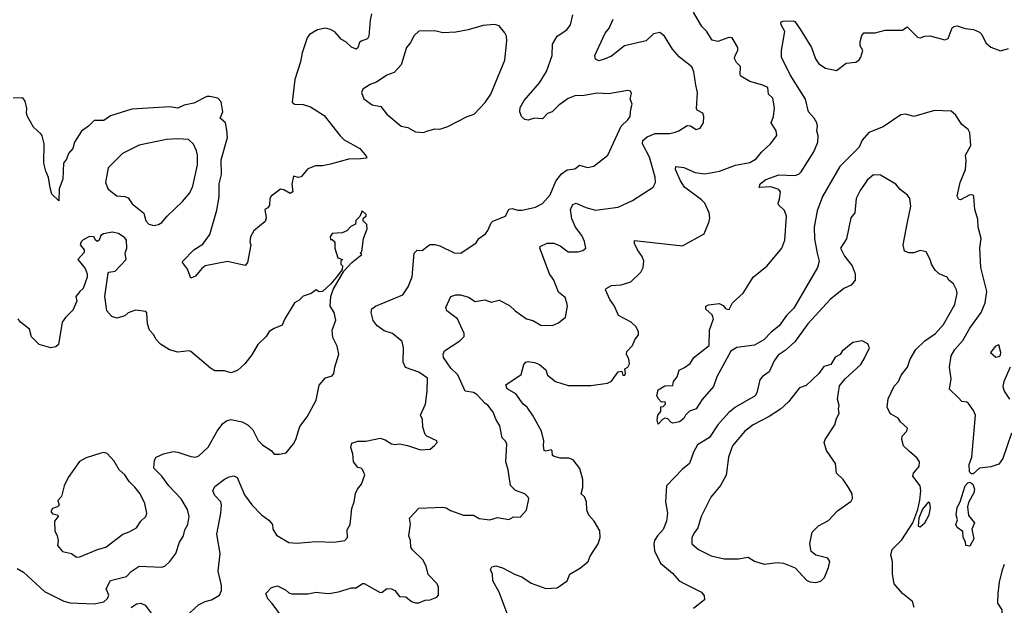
# Model space of a CAD drawing. Extents: x 1839239 to 1929705, y 762242 to 910352.
# Tile 39 of 256: x 1854721 to 1860849, y 792512 to 796158. Entities that reach past the tile are written whole.
import ezdxf

# ---------------------------------------------------------------- set-up
doc = ezdxf.new("R2010")
doc.units = 0

msp = doc.modelspace()

# ---------------------------------------------------------------- linework, layer by layer
at = {"layer": '0CON10XD'}
for points in [[(1856910.8, 796195), (1856902.1, 796155), (1856894.5, 796055), (1856885, 796038.6), (1856845.5, 796024.5), (1856835.7, 796015), (1856825, 795983.3), (1856815.6, 795974.4), (1856785, 795986.7), (1856750.5, 796020.5), (1856723.6, 796033.6), (1856681.4, 796081.4), (1856655, 796096.7), (1856625, 796104.4), (1856575, 796094.4), (1856524.2, 796065), (1856510, 796045), (1856478.3, 795951.7), (1856468.1, 795895), (1856432.2, 795785), (1856416, 795645), (1856431.5, 795631.5), (1856485, 795629.1), (1856530, 795615), (1856615, 795560.6), (1856714.6, 795434.6), (1856740.6, 795410.6), (1856838, 795355), (1856880, 795305), (1856880, 795295), (1856825, 795288.6), (1856775, 795291.9), (1856655, 795257.5), (1856605, 795248.1), (1856562.4, 795247.6), (1856515, 795230), (1856471.7, 795178.3), (1856455, 795176), (1856425, 795183.3), (1856414.5, 795134.5), (1856420.8, 795085), (1856405, 795075.8), (1856365, 795098.9), (1856345, 795102), (1856285, 795058), (1856277.5, 795045), (1856275, 795002.5), (1856265, 794986.7), (1856247.5, 794975), (1856255.7, 794924.3), (1856248.5, 794901.5), (1856177.5, 794842.5), (1856158, 794805), (1856153.8, 794775), (1856160, 794755), (1856138, 794645), (1856125, 794627.5), (1856015, 794651.4), (1855875.6, 794624.4), (1855855, 794609.2), (1855815, 794561.2), (1855785, 794547.5), (1855765.6, 794605), (1855733.8, 794645), (1855736.7, 794655), (1855805.6, 794724.4), (1855860.7, 794759.3), (1855905, 794820), (1855947.4, 794972.6), (1855961.8, 795055), (1855962.1, 795135), (1855976.3, 795193.7), (1855974.7, 795285), (1856013.5, 795425), (1856010.5, 795469.5), (1856001.3, 795515), (1855969.2, 795545), (1855985.3, 795585), (1855975, 795645.8), (1855955, 795669.4), (1855905, 795680.4), (1855885, 795678.5), (1855805, 795637.5), (1855745, 795625.3), (1855705, 795607.1), (1855655, 795615.4), (1855418.7, 795601.3), (1855285, 795559.5), (1855245, 795530.8), (1855185, 795530), (1855149.2, 795495), (1855105.4, 795464.6), (1855062.5, 795395), (1855052, 795355), (1855024.7, 795325.3), (1855011.3, 795288.7), (1854992.5, 795265), (1854989.2, 795165), (1854966.5, 795105), (1854965, 795030), (1854921.2, 795071.2), (1854910.8, 795110.8), (1854899.2, 795175), (1854882.5, 795215), (1854871.4, 795265), (1854872.9, 795385), (1854860, 795435), (1854855.5, 795445.5), (1854807.7, 795487.7), (1854770, 795555), (1854763.3, 795575), (1854766.2, 795605), (1854755, 795650), (1854740.7, 795670.7), (1854679.3, 795669.3)], [(1857761.9, 792445), (1857704.5, 792594.5), (1857666, 792665), (1857663.8, 792705), (1857651.2, 792735), (1857658.3, 792751.7), (1857685, 792757.1), (1857725, 792745.6), (1857805, 792703.8), (1857845, 792690), (1857905, 792650), (1857995, 792617.5), (1858065, 792620.4), (1858128.6, 792665), (1858145, 792706), (1858211.2, 792745), (1858258, 792785), (1858271.7, 792818.3), (1858321.5, 792895), (1858334.4, 792935), (1858332, 792975), (1858295.8, 793035), (1858262, 793072), (1858251.1, 793105), (1858248.9, 793155), (1858235, 793188), (1858216, 793205), (1858225.6, 793245), (1858225.6, 793295), (1858206.1, 793363.9), (1858165, 793418), (1858137.8, 793427.8), (1858085, 793426.9), (1858047.4, 793437.4), (1858037.5, 793445), (1858035, 793473.3), (1858028.8, 793478.8), (1857995, 793470.8), (1857985.8, 793475.8), (1857980, 793505), (1857983.1, 793535), (1857968, 793595), (1857915, 793694.3), (1857878.4, 793745), (1857853.3, 793765), (1857808.7, 793828.7), (1857755, 793860), (1857746.2, 793885), (1857841.2, 793948.8), (1857859.4, 794010.6), (1857870, 794025), (1857885, 794030.5), (1857925, 794023.5), (1857955, 794010.9), (1857995, 793977.1), (1858005.7, 793945), (1858055, 793904.4), (1858135, 793881.1), (1858275, 793879.5), (1858380, 793895), (1858403.2, 793906.8), (1858445, 793966), (1858469.2, 793969.2), (1858475, 793943.8), (1858486.9, 793945), (1858491.4, 793955), (1858486.7, 793983.3), (1858505.8, 793995), (1858515.8, 794015), (1858511.2, 794045), (1858497.1, 794075), (1858499.1, 794090.9), (1858535, 794129.2), (1858549.4, 794165), (1858572.5, 794195), (1858571.4, 794215), (1858557.5, 794245), (1858525.4, 794275.4), (1858446.6, 794316.6), (1858422.5, 794375), (1858392.9, 794415), (1858366.7, 794475), (1858370, 794485), (1858405, 794502.5), (1858465, 794507.8), (1858523.3, 794525), (1858585.7, 794585), (1858600.6, 794615), (1858605.5, 794655), (1858595, 794684), (1858566.4, 794725), (1858548, 794765), (1858547, 794783), (1858845, 794750), (1858980, 794825), (1859011.2, 794901.2), (1859016, 794925), (1859012.5, 794955), (1858985.6, 795015), (1858965, 795037.1), (1858859.2, 795115), (1858832.4, 795155), (1858803.3, 795225), (1858805, 795243.3), (1858855, 795236.5), (1858925, 795205.6), (1858985, 795197.8), (1859076.2, 795213.8), (1859175, 795251.4), (1859265, 795268.6), (1859305, 795291.4), (1859337.4, 795332.6), (1859393.8, 795385), (1859433.6, 795436.4), (1859428.8, 795465), (1859397.1, 795515), (1859411.9, 795555), (1859417.9, 795607.9), (1859408.8, 795668.8), (1859382, 795695), (1859376.2, 795735), (1859345, 795750.8), (1859265, 795771.9), (1859208.8, 795805), (1859204.2, 795815), (1859206.4, 795866.4), (1859181.7, 795891.7), (1859170, 795915), (1859173.3, 795935), (1859190, 795965), (1859190, 795985), (1859155, 796043.8), (1859135, 796047.5), (1859065, 796021.1), (1859030.2, 796030.2), (1858995.2, 796085.2), (1858966.2, 796116.2), (1858915, 796204.2)], [(1855725, 792416.2), (1855834.5, 792515.5), (1855874.5, 792535.5), (1855915, 792545.8), (1855964.3, 792575.7), (1855977.1, 792605), (1855976.9, 792635), (1855956.5, 792725), (1855969.1, 792835), (1855947.8, 792955), (1855973.5, 793085), (1855977.3, 793135), (1855973.3, 793155), (1855935.6, 793195), (1855923.8, 793225), (1855935, 793251.2), (1855995, 793297.1), (1856025, 793312), (1856052.7, 793317.3), (1856075, 793307.1), (1856120.2, 793200.2), (1856165, 793138), (1856225.7, 793075.7), (1856271.2, 793041.2), (1856293.8, 793015), (1856296.2, 792985), (1856319.4, 792949.4), (1856395, 792902.2), (1856445, 792898.9), (1856565, 792908.6), (1856675, 792905.8), (1856745, 792916), (1856762, 792935), (1856757.9, 792982.1), (1856777.9, 793015), (1856787.5, 793115), (1856802, 793155), (1856811.7, 793208.3), (1856823.8, 793235), (1856848.8, 793265), (1856868.8, 793325), (1856855, 793356.7), (1856845, 793365.8), (1856825, 793370.8), (1856798.6, 793405), (1856794.4, 793455), (1856780.8, 793495), (1856788.8, 793521.2), (1856825.6, 793534.4), (1856875, 793534.5), (1856965, 793552.5), (1856995, 793542), (1857035, 793517.1), (1857055, 793512.9), (1857085, 793516.9), (1857135, 793507.5), (1857215, 793479.2), (1857275, 793483.3), (1857303.3, 793506.7), (1857320, 793525), (1857316.7, 793535), (1857254.3, 793564.3), (1857244, 793575), (1857230.6, 793620.6), (1857227.6, 793667.6), (1857216, 793695), (1857246.5, 793765), (1857257.8, 793845), (1857258.8, 793925), (1857205, 793963.3), (1857121.8, 793991.8), (1857106.9, 794025), (1857110, 794115), (1857100.8, 794155), (1857042, 794205), (1856990.2, 794220.2), (1856945, 794251.4), (1856920.9, 794285), (1856909.2, 794335), (1856912.7, 794357.3), (1856936.2, 794375), (1857105, 794445.6), (1857139.1, 794495), (1857163.3, 794556.7), (1857175.6, 794705), (1857195, 794721.9), (1857225, 794720), (1857272.5, 794757.5), (1857305, 794757.5), (1857335, 794749.2), (1857425, 794706.2), (1857465.5, 794704.5), (1857561.4, 794768.6), (1857579.2, 794795), (1857619.2, 794825), (1857634.5, 794845.5), (1857655, 794893.8), (1857665, 794902.5), (1857745, 794934), (1857765, 794978.8), (1857785, 794982.9), (1857822, 794972), (1857848.9, 794971.1), (1857930.3, 794989.7), (1857975, 795014.3), (1858023.1, 795066.9), (1858057.6, 795152.4), (1858091.8, 795198.2), (1858127.8, 795222.2), (1858175, 795230), (1858205, 795252.5), (1858255, 795238), (1858295, 795246.2), (1858381.2, 795315), (1858464.4, 795495), (1858505.9, 795534.1), (1858519.2, 795555), (1858525, 795600), (1858531.7, 795631.7), (1858520, 795665), (1858527.7, 795697.7), (1858522, 795712), (1858505, 795717.1), (1858384.6, 795695.4), (1858315, 795700.9), (1858233.7, 795686.3), (1858175, 795684.5), (1858135, 795666.5), (1858076.9, 795625), (1858035.7, 795585), (1858005, 795572.9), (1857975, 795540.8), (1857924.2, 795544.2), (1857885, 795531.4), (1857865, 795535.7), (1857844.6, 795554.6), (1857834.4, 795585), (1857835, 795610), (1857861.4, 795655), (1857955, 795764.3), (1858000.4, 795835), (1858034, 795935), (1858036.1, 796005), (1858065.6, 796055), (1858126.5, 796093.5), (1858149.2, 796125), (1858162.7, 796187.3)], [(1856355.5, 792435), (1856292.5, 792522.5), (1856265, 792551.2), (1856252.5, 792585), (1856287, 792623), (1856325, 792633.8), (1856375, 792608), (1856395, 792590), (1856415, 792583.8), (1856515, 792584.2), (1856565, 792594.2), (1856598.6, 792588.6), (1856644.1, 792585.9), (1856705, 792596.2), (1856785, 792620.8), (1856815, 792620.8), (1856855, 792648), (1856865, 792648), (1856965, 792592.2), (1856976.1, 792593.9), (1857005, 792617.5), (1857035, 792614.2), (1857055, 792604.2), (1857085, 792565.8), (1857125, 792563.8), (1857160, 792535), (1857185, 792528), (1857205, 792528), (1857245, 792544), (1857275, 792545.8), (1857316.9, 792563.1), (1857326.7, 792575), (1857326.7, 792625), (1857320, 792645), (1857263.9, 792703.9), (1857250.8, 792755), (1857229.2, 792795), (1857165, 792856.2), (1857155, 792873.3), (1857154, 792915), (1857142, 792945), (1857153.9, 793016.1), (1857147.5, 793055), (1857205, 793116.2), (1857355, 793122.5), (1857375, 793119.2), (1857401.2, 793101.2), (1857483.5, 793073.5), (1857545, 793072.5), (1857581.3, 793051.3), (1857646.4, 793043.6), (1857695, 793058.5), (1857765, 793046.7), (1857795, 793062), (1857835, 793061.2), (1857876, 793105), (1857888.8, 793175), (1857885.8, 793185.8), (1857865, 793206.7), (1857806.4, 793226.4), (1857775, 793257.5), (1857761.4, 793355), (1857745.6, 793405), (1857752.2, 793515), (1857745, 793533.8), (1857724.4, 793555), (1857708.6, 793628.6), (1857685.7, 793665.7), (1857667.1, 793715), (1857635, 793757.5), (1857617.5, 793767.5), (1857566.2, 793825), (1857545, 793836.7), (1857494, 793845), (1857447.3, 793947.3), (1857405, 793988.1), (1857359.4, 794055), (1857357.1, 794075), (1857364.4, 794095.6), (1857460.7, 794159.3), (1857487.5, 794185), (1857486.7, 794205), (1857445, 794295.8), (1857378.8, 794345), (1857372, 794365), (1857403.3, 794435), (1857435, 794445.7), (1857464.3, 794445.7), (1857515, 794431.1), (1857555, 794402.2), (1857615, 794414), (1857655, 794398.1), (1857705, 794411.2), (1857768.9, 794378.9), (1857804, 794345), (1857875, 794295.8), (1857915, 794284), (1857965, 794256), (1858036.1, 794253.9), (1858075, 794271.2), (1858118, 794305), (1858129.5, 794375), (1858126.9, 794395), (1858115, 794428), (1858075, 794461.2), (1858045.6, 794535), (1858018.1, 794575), (1857958.8, 794735), (1857960, 794745), (1858004.6, 794765.4), (1858045, 794766.5), (1858085, 794750), (1858135, 794712.2), (1858196.8, 794713.2), (1858225, 794720), (1858243.3, 794735), (1858235, 794776.7), (1858219.4, 794815), (1858180.9, 794865), (1858156.9, 794916.9), (1858149.3, 794975), (1858162.9, 795007.1), (1858185, 795015.6), (1858245, 794989.3), (1858305, 794972.3), (1858445, 794991.5), (1858535, 795032.5), (1858663.8, 795115), (1858677.1, 795145), (1858676.4, 795176.4), (1858641.4, 795301.4), (1858596.9, 795385), (1858598.6, 795405), (1858625, 795428.9), (1858675, 795449.6), (1858765, 795449.5), (1858794.5, 795455.5), (1858823.5, 795466.5), (1858875, 795498.8), (1858895, 795496.7), (1858930, 795475), (1858955, 795482.5), (1858977.5, 795515), (1858978.8, 795555), (1858972.5, 795575), (1858937.5, 795595), (1858933.3, 795605), (1858939.4, 795705), (1858929.7, 795750.3), (1858916.8, 795833.2), (1858904.2, 795865), (1858828, 795925), (1858784.4, 795974.4), (1858734, 796055), (1858705, 796077.5), (1858665, 796070), (1858620, 796025), (1858484.7, 795995.3), (1858405, 795931.2), (1858355, 795908.8), (1858325, 795901.2), (1858305, 795912.5), (1858301.2, 795935), (1858365, 796073.3), (1858390, 796105), (1858415, 796160)], [(1860892.9, 793582.9), (1860839.5, 793425), (1860815, 793390.8), (1860765, 793374.3), (1860695, 793365.7), (1860655, 793331.2), (1860645, 793330.8), (1860631.9, 793341.9), (1860630.8, 793389.2), (1860645.7, 793434.3), (1860668.5, 793695), (1860656.5, 793725), (1860625, 793768.8), (1860615, 793776.2), (1860585, 793781.2), (1860564.5, 793804.5), (1860507.5, 793857.5), (1860518.9, 793921.1), (1860508.5, 793995), (1860517.1, 794065), (1860541.3, 794105), (1860589.6, 794160.4), (1860635, 794237.1), (1860705, 794334.3), (1860730.4, 794395), (1860740, 794465), (1860703.2, 794615), (1860695.4, 794735), (1860705.3, 794795), (1860686.9, 794865), (1860683.3, 794915), (1860664.5, 794975), (1860659.4, 795055), (1860654.2, 795064.2), (1860635, 795067.1), (1860575, 795036.2), (1860565, 795037.5), (1860555, 795060), (1860573.3, 795145), (1860606.7, 795225), (1860610.9, 795280.9), (1860606.7, 795315), (1860640, 795375), (1860635, 795452.5), (1860624.2, 795474.2), (1860583.8, 795505), (1860544.2, 795565), (1860517.5, 795587.5), (1860415, 795592.2), (1860285, 795555.7), (1860235, 795570), (1860205, 795565.7), (1860095, 795490), (1860005.3, 795454.7), (1859963.2, 795406.8), (1859945, 795363.5), (1859825, 795244.6), (1859717.9, 795057.9), (1859685, 794968), (1859665.4, 794865), (1859667, 794793), (1859683.7, 794703.7), (1859696.2, 794655), (1859686.5, 794615), (1859538.7, 794361.3), (1859493.3, 794316.7), (1859447.9, 794252.1), (1859397, 794213), (1859351.1, 794165), (1859295, 794130.8), (1859185, 794117.8), (1859146.6, 794093.4), (1859059.2, 793935), (1859038, 793875), (1858967.5, 793792.5), (1858930, 793735), (1858888.9, 793721.1), (1858863.9, 793696.1), (1858853.3, 793675), (1858827.5, 793655), (1858785, 793646.7), (1858772.3, 793652.3), (1858755, 793672.5), (1858735, 793676.7), (1858720.7, 793669.3), (1858695, 793640), (1858687.5, 793665), (1858693.3, 793695), (1858711.7, 793718.3), (1858711.7, 793748.3), (1858725, 793750), (1858740, 793765), (1858738.3, 793778.3), (1858715, 793777.5), (1858696.4, 793796.4), (1858686.7, 793815), (1858695, 793852.5), (1858735, 793877.5), (1858785, 793880), (1858790, 793905), (1858812, 793935), (1858824.1, 793975.9), (1858858.3, 793991.7), (1858892.8, 794017.2), (1858916.2, 794055), (1859011.1, 794128.9), (1859013.3, 794225), (1859038.8, 794295), (1859031.1, 794321.1), (1858992, 794355), (1858991.2, 794375), (1859007, 794383), (1859075, 794390.8), (1859098.6, 794378.6), (1859115, 794356.7), (1859136.1, 794353.9), (1859156.1, 794393.9), (1859223.8, 794455), (1859285, 794554), (1859371.9, 794625), (1859465, 794734.3), (1859481.8, 794785), (1859492.2, 794935), (1859480.5, 794970.5), (1859443.5, 795005), (1859440.9, 795015), (1859449.1, 795040.9), (1859455.4, 795085), (1859445, 795099.5), (1859395, 795116.9), (1859323.3, 795113.3), (1859328.9, 795135), (1859365, 795162.3), (1859445, 795191.5), (1859545, 795186.9), (1859569.4, 795195), (1859585, 795210.6), (1859662.9, 795335), (1859688, 795395), (1859689.6, 795435), (1859681.8, 795465), (1859686.7, 795495), (1859681.5, 795515), (1859665.4, 795545), (1859630.2, 795585), (1859612.3, 795662.3), (1859515, 795814.5), (1859462.2, 795925), (1859461.1, 795965), (1859482.5, 796085), (1859460, 796125), (1859457.5, 796142.5), (1859471.2, 796148.8), (1859535, 796151.4), (1859545, 796145.7), (1859577.9, 796097.9), (1859648.6, 795985), (1859674.6, 795914.6), (1859695, 795882.5), (1859735, 795855.7), (1859805, 795841.2), (1859865, 795888), (1859925, 795894), (1859945, 795908), (1859956.4, 795925), (1859967.3, 795965), (1859951.9, 795995), (1859951.1, 796018.9), (1859961.2, 796058.8), (1859975, 796076.2), (1860045, 796075.4), (1860107.7, 796092.3), (1860215, 796092.9), (1860245, 796113.3), (1860309.1, 796049.1), (1860325, 796045.7), (1860355, 796055.6), (1860385, 796056.9), (1860477.8, 796032.2), (1860499.1, 796040.9), (1860525, 796106), (1860535, 796115.8), (1860555, 796120), (1860605, 796101.9), (1860657, 796097), (1860695, 796080), (1860709.2, 796065), (1860733.1, 796013.1), (1860765, 795987.5), (1860825, 795964.4), (1860875, 795978.1)], [(1857235, 795456), (1857255, 795463.8), (1857305, 795478), (1857335, 795476), (1857385, 795492), (1857505, 795554), (1857550, 795570), (1857618.5, 795641.5), (1857652.7, 795695), (1857740, 795905), (1857752.5, 796025), (1857750, 796055), (1857740, 796075), (1857705, 796120), (1857675, 796128), (1857605, 796122), (1857512.5, 796095), (1857435, 796080), (1857355, 796076), (1857305, 796088.6), (1857205, 796085.7), (1857175, 796060), (1857153.3, 796015), (1857128.6, 795985), (1857095, 795876.2), (1857050.4, 795829.6), (1857005, 795812.2), (1856940.8, 795769.2), (1856902, 795755), (1856856.7, 795725), (1856847.5, 795705), (1856863.3, 795665), (1856915, 795627.5), (1856967.9, 795617.9), (1857005, 795568.8), (1857095, 795494.3), (1857135.5, 795485.5), (1857185, 795459.4), (1857235, 795456)], [(1855555, 794876), (1855585, 794881.9), (1855605, 794894.2), (1855638, 794935), (1855734.6, 795025.4), (1855779.4, 795080.6), (1855798.1, 795121.9), (1855828.2, 795255), (1855827.5, 795315), (1855822.2, 795342.2), (1855802.7, 795382.7), (1855770.9, 795410.9), (1855705, 795415.5), (1855635, 795411.5), (1855465, 795375.7), (1855360, 795325), (1855270.5, 795235), (1855254.7, 795145), (1855271.7, 795101.7), (1855325, 795060.8), (1855375, 795057.5), (1855395, 795048.6), (1855421.3, 795011.3), (1855493, 794953), (1855506.1, 794906.1), (1855523.9, 794883.9), (1855555, 794876)], [(1860287.8, 792497.8), (1860277.1, 792535), (1860215.5, 792585.5), (1860163.8, 792645), (1860153.8, 792705), (1860152, 792785), (1860142.5, 792825), (1860151.7, 792858.3), (1860210.3, 792919.7), (1860278.8, 793025), (1860311.3, 793108.7), (1860323.1, 793166.9), (1860329.1, 793225), (1860324.8, 793254.8), (1860280, 793315), (1860284.5, 793335.5), (1860318.8, 793375), (1860320, 793405), (1860305, 793430), (1860258.7, 793468.7), (1860221.2, 793505), (1860210, 793545), (1860213.3, 793565), (1860242.5, 793595), (1860246.7, 793615), (1860203.3, 793655), (1860187.7, 793677.7), (1860145, 793701.2), (1860133.8, 793715), (1860120, 793745), (1860125, 793797.5), (1860163.9, 793876.1), (1860189.2, 793905), (1860206, 793945), (1860245.7, 793995), (1860262.9, 794045), (1860297.1, 794105), (1860355, 794158.9), (1860420, 794205), (1860469.4, 794260.6), (1860540.6, 794385), (1860555.7, 794455), (1860552, 794475), (1860532.3, 794512.3), (1860503.3, 794535), (1860493.9, 794553.9), (1860442.5, 794575), (1860419.3, 794599.3), (1860396.2, 794635), (1860388, 794665), (1860363, 794713), (1860325, 794720), (1860285, 794706.7), (1860255, 794706.7), (1860227, 794717), (1860218.8, 794755), (1860243.5, 794886.5), (1860265.9, 794995.9), (1860261.2, 795045), (1860245.7, 795065.7), (1860200.4, 795100.4), (1860173, 795133), (1860078.7, 795188.7), (1860035, 795190.8), (1859995, 795158), (1859950.8, 795095), (1859926, 795045), (1859918, 794955), (1859892.5, 794925), (1859866.5, 794793.5), (1859830, 794735), (1859854.4, 794685), (1859901.4, 794625), (1859920.6, 794575), (1859920, 794535), (1859895, 794505.7), (1859850, 794485), (1859764.6, 794415.4), (1859626.6, 794263.4), (1859545, 794152.9), (1859485, 794098.6), (1859440.5, 794069.5), (1859415.4, 794034.6), (1859385.7, 793965), (1859343.5, 793936.5), (1859326.7, 793915), (1859307.9, 793835), (1859297.8, 793815), (1859175.8, 793745), (1859135, 793711.4), (1859065, 793634.5), (1859013.3, 793556.7), (1858939.6, 793510.4), (1858914.4, 793465), (1858890, 793395), (1858845, 793358.8), (1858745.8, 793255), (1858740, 793155), (1858752.7, 793085), (1858746.2, 793035), (1858725, 792982.9), (1858690, 792945), (1858671.5, 792915), (1858667.5, 792895), (1858672, 792852), (1858708.6, 792775), (1858782.9, 792712.9), (1858824.3, 792665), (1858860, 792645), (1858963.4, 792593.4), (1858981.1, 792571.1), (1858982, 792545), (1858915, 792491.1)], [(1854705, 792742), (1854745, 792717.5), (1854875, 792598.1), (1854995, 792537.1), (1855035, 792526.9), (1855185, 792521.1), (1855245, 792534.4), (1855267.5, 792555), (1855275.6, 792575), (1855258.5, 792615), (1855285, 792665.5), (1855385, 792691.5), (1855415, 792721.5), (1855465, 792755.6), (1855605, 792749.2), (1855625, 792756), (1855656, 792785), (1855692.9, 792835), (1855715.8, 792905), (1855740, 792945), (1855749.1, 792980.9), (1855768.1, 793015), (1855775.5, 793065), (1855765, 793108.8), (1855726.7, 793175), (1855648.5, 793255), (1855605.4, 793315), (1855555.6, 793365), (1855560, 793415), (1855571.2, 793435), (1855615, 793455.8), (1855675, 793470), (1855705, 793465.6), (1855785, 793437.5), (1855815, 793434.2), (1855835, 793442), (1855893, 793497), (1855948.8, 793595), (1855985, 793643.8), (1856008.8, 793661.2), (1856035, 793668), (1856105, 793653.1), (1856143.6, 793633.6), (1856170.8, 793605), (1856205, 793538.8), (1856235, 793508.8), (1856286.7, 793475), (1856305, 793453.3), (1856337.5, 793452.5), (1856378.3, 793461.7), (1856425, 793516.2), (1856440, 793545), (1856464.6, 793625.4), (1856510.8, 793685), (1856565, 793788.8), (1856585, 793883.3), (1856625, 793928.8), (1856665, 793941.2), (1856676.2, 793955), (1856682, 793995), (1856707.1, 794075), (1856697.5, 794125), (1856669.8, 794179.8), (1856665.6, 794225), (1856687.4, 794287.4), (1856677.8, 794335), (1856652.5, 794375), (1856656.6, 794433.4), (1856672.5, 794477.5), (1856737.5, 794592.5), (1856787.5, 794645), (1856850, 794695), (1856840, 794705), (1856850, 794715), (1856860, 794795), (1856882.5, 794855), (1856881.7, 794881.7), (1856857.5, 794905), (1856857.5, 794915), (1856860, 794925), (1856877.5, 794935), (1856877.5, 794945), (1856851.7, 794968.3), (1856838.3, 794931.7), (1856813, 794907), (1856810, 794885), (1856780.8, 794869.2), (1856757, 794843), (1856728.3, 794831.7), (1856665, 794827.5), (1856652.5, 794805), (1856655, 794790), (1856665, 794790), (1856682.5, 794775), (1856681.2, 794735), (1856700, 794675), (1856730, 794665), (1856720, 794655), (1856720, 794635), (1856730, 794625), (1856727.5, 794602.5), (1856698, 794562), (1856657.8, 794512.2), (1856605, 794465.8), (1856585, 794464.4), (1856565, 794476), (1856535, 794452), (1856485, 794435.8), (1856459.3, 794410.7), (1856431.2, 794395), (1856370, 794295), (1856353.8, 794255), (1856304.4, 794235.6), (1856274.3, 794215.7), (1856254.4, 794185.6), (1856202.9, 794135), (1856165, 794071.2), (1856121.9, 794015), (1856075.7, 793974.3), (1856035, 793960), (1855995, 793972), (1855935, 793971.9), (1855907.6, 793987.6), (1855785, 794092), (1855775, 794095.7), (1855705, 794088.8), (1855653, 794103), (1855597, 794137), (1855567.7, 794167.7), (1855555.5, 794195.5), (1855528.8, 794225), (1855516.2, 794265), (1855511.7, 794331.7), (1855505, 794340), (1855440.7, 794349.3), (1855395, 794332.5), (1855375, 794313.3), (1855325, 794298.8), (1855295, 794310), (1855264.1, 794344.1), (1855251.2, 794435), (1855270.9, 794579.1), (1855275, 794585.8), (1855315, 794592), (1855384.3, 794665), (1855378, 794705), (1855387.5, 794735), (1855386, 794785), (1855375, 794800), (1855335, 794825.6), (1855295.6, 794834.4), (1855242.5, 794825), (1855226.2, 794813.8), (1855216.2, 794785), (1855205, 794777.5), (1855193.8, 794783.8), (1855182.5, 794805), (1855155, 794807.3), (1855115, 794787.3), (1855103.1, 794775), (1855096.2, 794755), (1855122.5, 794725), (1855121.7, 794708.3), (1855083.3, 794665), (1855127.7, 794607.7), (1855140, 794575), (1855140.8, 794555), (1855115.7, 794484.3), (1855095, 794466), (1855070, 794435), (1855076.7, 794405), (1855051.4, 794348.6), (1855005, 794304), (1854984.3, 794275), (1854962, 794135), (1854945, 794120.8), (1854915, 794115.6), (1854841.2, 794135), (1854793.4, 794183.4), (1854781.7, 794231.7), (1854726.7, 794275), (1854711.2, 794295)], [(1859675, 792654.3), (1859707, 792663), (1859730, 792685), (1859755, 792747.5), (1859762.5, 792785), (1859750, 792805), (1859675, 792823.1), (1859646.9, 792846.9), (1859639.1, 792895), (1859652.9, 792967.1), (1859692.4, 793007.6), (1859755, 793039.4), (1859810.4, 793099.6), (1859895, 793160), (1859904.1, 793175.9), (1859902, 793205), (1859880, 793245), (1859846, 793295), (1859803.8, 793335), (1859798.8, 793395), (1859742, 793475), (1859727.5, 793525), (1859734, 793545), (1859794.3, 793635), (1859804.3, 793675), (1859821.1, 793705), (1859816.7, 793735), (1859821.9, 793755), (1859810.6, 793795), (1859822.3, 793877.7), (1859858, 793922), (1859955, 794012), (1859979.1, 794050.9), (1860008.8, 794115), (1860000, 794140), (1859965, 794158.8), (1859905, 794147.5), (1859840, 794095), (1859826.4, 794073.6), (1859795, 794056.7), (1859769.3, 794010.7), (1859725, 793998.8), (1859694.4, 793955.6), (1859615, 793881.2), (1859575, 793866.2), (1859505, 793778), (1859455, 793732.9), (1859385, 793686.9), (1859285, 793636.2), (1859234.4, 793595), (1859156.1, 793503.9), (1859132.5, 793435), (1859117.3, 793322.7), (1859082.6, 793257.4), (1859021.4, 793185), (1858962.9, 793065), (1858940.8, 792995), (1858921.2, 792965), (1858904, 792935), (1858904, 792895), (1858945, 792859.2), (1859025, 792820), (1859105, 792801.4), (1859195, 792800.6), (1859255, 792811.9), (1859295, 792787.5), (1859355, 792768), (1859435, 792777.8), (1859475, 792774.3), (1859546.2, 792745), (1859617.9, 792667.9), (1859638.3, 792658.3), (1859675, 792654.3)], [(1860795, 794057.3), (1860815, 794061.5), (1860825, 794070), (1860828, 794085), (1860813.8, 794133.8), (1860793.1, 794125), (1860762.2, 794085), (1860795, 794057.3)], [(1860885.3, 793994.7), (1860846.5, 793905), (1860839.4, 793875), (1860848.6, 793845), (1860880, 793795)], [(1855075, 792810.8), (1855095, 792812.9), (1855205, 792859.2), (1855256.3, 792873.7), (1855362.5, 792955), (1855401.7, 792968.3), (1855448, 792995), (1855475.7, 793035), (1855505.8, 793065), (1855513.1, 793085), (1855500, 793145), (1855470, 793205), (1855438, 793248), (1855402.2, 793282.2), (1855375.6, 793325), (1855339.2, 793355), (1855308.7, 793408.7), (1855265, 793457.5), (1855245, 793463.3), (1855225, 793460), (1855135, 793430), (1855093.9, 793406.1), (1855023, 793307), (1854998, 793255), (1854980.7, 793189.3), (1854957.5, 793165), (1854966.2, 793135), (1854955.6, 793124.4), (1854925, 793114.4), (1854915.5, 793095), (1854925, 793080.9), (1854955.6, 793075.6), (1854960, 793065), (1854938, 793035), (1854938.8, 792975), (1854953.8, 792945), (1854960, 792915), (1854956.2, 792885), (1854987.5, 792847.5), (1855043.9, 792833.9), (1855075, 792810.8)], [(1860635, 792880), (1860610, 792885), (1860607, 792907), (1860593.3, 792935), (1860590.7, 792970.7), (1860555.6, 792995.6), (1860547.1, 793015), (1860558, 793045), (1860550, 793075), (1860555, 793121.2), (1860574.6, 793155.4), (1860604.8, 793255.2), (1860621.8, 793275), (1860635, 793277.6), (1860652.7, 793265), (1860663.8, 793235), (1860658.2, 793211.8), (1860625, 793152.5), (1860618.8, 793125), (1860625, 793070), (1860662.5, 793025), (1860647.5, 792985), (1860660, 792925), (1860635, 792880)], [(1860325, 793000), (1860355, 793025.8), (1860381.5, 793075), (1860388.3, 793118.3), (1860385, 793147.5), (1860376, 793156), (1860340.3, 793109.7), (1860316, 793055), (1860313.3, 793005), (1860325, 793000)], [(1860848.8, 792765), (1860832.5, 792725), (1860816, 792655), (1860807.5, 792585), (1860806.2, 792525), (1860834.1, 792484.1), (1860832.5, 792455), (1860819.4, 792425), (1860817.5, 792275), (1860802.9, 792225), (1860773.4, 792186.6), (1860765.8, 792165), (1860775.8, 792125), (1860792.7, 792035), (1860815, 791966.7), (1860835, 791826.2), (1860865, 791772.5)], [(1855415, 792497.5), (1855448.3, 792521.7), (1855475, 792524.2), (1855502.6, 792512.6), (1855544.3, 792455)]]:
    msp.add_lwpolyline(points, dxfattribs=at)

doc.saveas('drawing.dxf')
